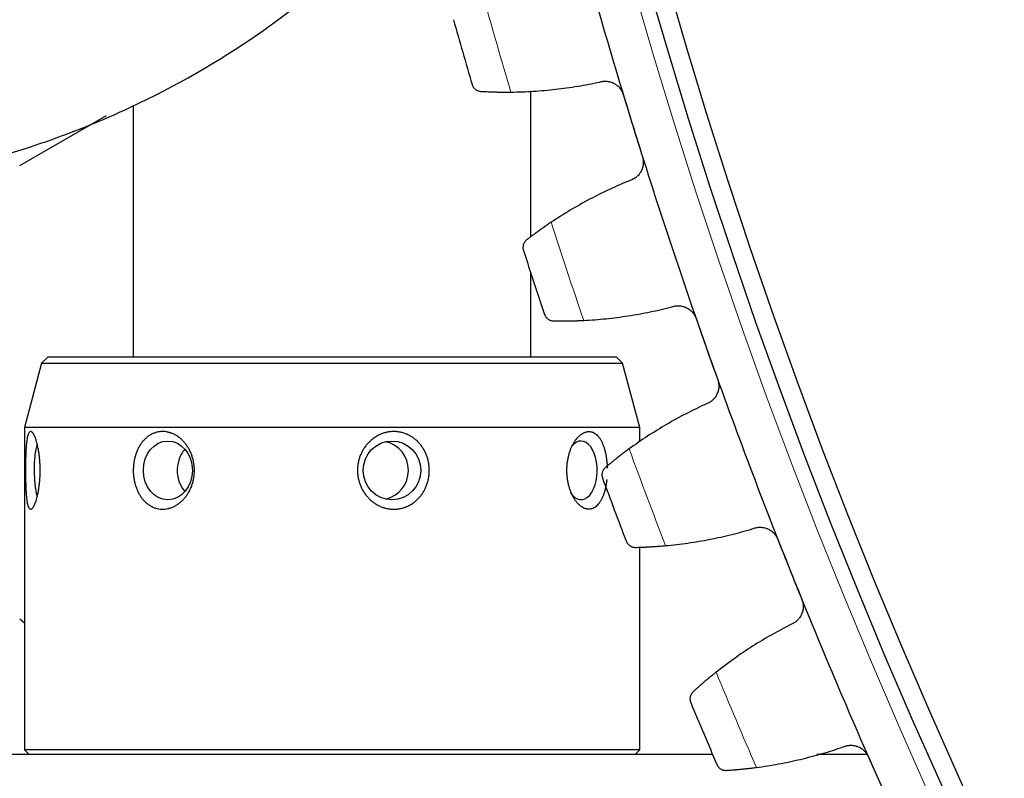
# Model space of a CAD drawing. Header units: inches. Extents: x 0 to 17820, y -10 to 12600.
# Tile 207 of 256: x 7459 to 7563, y 3196 to 3276. Entities that reach past the tile are written whole.
import ezdxf

# ---------------------------------------------------------------- set-up
doc = ezdxf.new("R2010")
doc.units = ezdxf.units.IN
doc.layers.add('1', color=7, linetype='Continuous', true_color=0xffffff)
doc.layers.add('254', color=7, linetype='Continuous', true_color=0xffffff)
doc.styles.add('latin_extended', font='simplex.shx')
doc.dimstyles.get("Standard").update_dxf_attribs({"dimtxt": 0.18, "dimasz": 0.18, "dimexe": 0.18, "dimexo": 0.0625, "dimgap": 0.09, "dimtad": 0, "dimtih": 1, "dimtoh": 1, "dimdec": 4, "dimzin": 0, "dimdsep": 46, "dimtxsty": 'Standard', "dimcen": 0.09, "dimadec": 0, "dimazin": 0, "dimtfac": 1, "dimtdec": 4, "dimtofl": 0, "dimtmove": 0, "dimatfit": 3, "dimfxl": 1, "dimtolj": 1, "dimtzin": 0, "dimarcsym": 0})

# ---------------------------------------------------------------- blocks, each defined once
blk = doc.blocks.new('_U13')
at = {"layer": '254', "color": 3, "linetype": 'Continuous', "lineweight": 13, "transparency": 16777216}
for p, q in [((8086.72, 3448.14), (7004.46, 3448.14)), ((7034.46, 3343.14), (7034.46, 3053.14)), ((7524.22, 2948.14), (7004.46, 2948.14))]:
    blk.add_line(p, q, dxfattribs=at)
at = {"layer": '254', "color": 3, "transparency": 16777216}
for points in [[(7051.96, 3343.14), (7016.96, 3343.14), (7034.46, 3448.14)], [(7016.96, 3053.14), (7051.96, 3053.14), (7034.46, 2948.14)]]:
    blk.add_solid(points, dxfattribs=at)
at = {"layer": 'Defpoints', "color": 0, "transparency": 16777216}
for p in [(8116.72, 3448.14), (7034.46, 2948.14), (7554.22, 2948.14)]:
    blk.add_point(p, dxfattribs=at)
at = {"layer": '254', "color": 2, "lineweight": 13, "transparency": 16777216, "insert": (6876.96, 3063.14), "char_height": 105, "attachment_point": 1, "rotation": 90, "style": 'latin_extended'}
blk.add_mtext('\\A1;500', dxfattribs=at)

msp = doc.modelspace()

# ---------------------------------------------------------------- linework, layer by layer
at = {"layer": '1', "color": 2, "linetype": 'Continuous', "lineweight": 25}
for p, q in [((7512.72, 3252.799), (7512.72, 3268.206)), ((7470.72, 3266.634), (7470.72, 3240.138)), ((7458.721, 3260.311), (7467.879, 3265.598)), ((7512.72, 3240.138), (7512.72, 3248.941)), ((7461.72, 3240.139), (7461.037, 3239.456)), ((7461.72, 3240.139), (7521.72, 3240.139)), ((7522.403, 3239.456), (7521.72, 3240.139)), ((7461.037, 3239.456), (7459.22, 3232.675)), ((7461.037, 3239.456), (7497.877, 3239.456)), ((7497.877, 3239.456), (7522.403, 3239.456)), ((7524.22, 3232.675), (7522.403, 3239.456)), ((7459.22, 3232.675), (7459.22, 3198.639)), ((7498.241, 3232.675), (7459.22, 3232.675)), ((7524.22, 3232.675), (7498.241, 3232.675)), ((7524.22, 3231.136), (7524.22, 3232.675)), ((7524.22, 3198.639), (7524.22, 3220.028)), ((7459.222, 3212.018), (7458.72, 3212.439)), ((7531.915, 3198.139), (7441.72, 3198.139)), ((7459.22, 3198.639), (7459.72, 3198.139)), ((7498.241, 3198.639), (7459.22, 3198.639)), ((7524.22, 3198.639), (7498.241, 3198.639)), ((7523.72, 3198.139), (7524.22, 3198.639)), ((7548.229, 3198.139), (7542.915, 3198.139))]:
    msp.add_line(p, q, dxfattribs=at)
at = {"layer": '1', "color": 110, "linetype": 'Continuous', "lineweight": 13}
msp.add_circle((8116.72, 3448.139), 616.6, dxfattribs=at)
at = {"layer": '1', "color": 2, "linetype": 'Continuous', "lineweight": 25}
for radius in [615, 613]:
    msp.add_circle((8116.72, 3448.139), radius, dxfattribs=at)
for radius, start, end in [(621, 194.904459, 197.197452), (636, 195.73003, 196.371881), (621, 197.197452, 199.490446), (636, 198.023024, 198.664874), (621, 199.490446, 201.783439), (636, 200.316017, 200.957868), (621, 201.783439, 204.076433), (636, 202.609011, 203.250862)]:
    msp.add_arc((8116.72, 3448.139), radius, start, end, dxfattribs=at)
at = {"layer": '1', "color": 110, "linetype": 'Continuous', "lineweight": 13}
for start, end in [(195.556595, 196.545316), (197.849588, 198.83831), (200.142582, 201.131303), (202.435576, 203.424297)]:
    msp.add_arc((8116.72, 3448.139), 632.294, start, end, dxfattribs=at)
at = {"layer": '1', "color": 2, "linetype": 'Continuous', "lineweight": 25}
for centre, major_axis, ratio, start_param, end_param in [((7460.861, 3228.139), (0, -3.1), 0.2006534, 3.6112717, 4.2324234), ((7477.949, 3228.139), (0, -3.1), 0.8346093, 3.9057243, 4.3596844), ((7496.736, 3228.139), (0, 3.1), 0.9796623, 3.3579698, 6.0667099), ((7518.01, 3228.139), (0, 3.1), 0.5508424, 2.4208543, 6.2831853), ((7518.01, 3228.139), (0, 3.1), 0.5508424, 0, 0.5773285), ((7460.861, 3228.139), (0, -3.1), 0.2006534, 4.2324234, 5.7963475), ((7477.949, 3228.139), (0, -3.1), 0.8346093, 4.3596844, 5.5190303)]:
    msp.add_ellipse(centre, major_axis=major_axis, ratio=ratio, start_param=start_param, end_param=end_param, dxfattribs=at)
for centre, major_axis, ratio in [((7474.369, 3228.139), (0, -3.1), 0.8346093), ((7498.041, 3228.139), (0, 3.1), 0.9796623)]:
    msp.add_ellipse(centre, major_axis=major_axis, ratio=ratio, dxfattribs=at)
for points, knots in [([(7426.72, 3257.139), (7435.077, 3257.089), (7449.91, 3258.758), (7469.23, 3265.27), (7482.941, 3273.149), (7493.762, 3281.671), (7499.973, 3288.137), (7503.265, 3292.133), (7503.504, 3292.427)], [0, 0, 0, 0, 0.2814267, 0.514966, 0.6931629, 0.8223273, 0.9869997, 1, 1, 1, 1]), ([(7506.508, 3268.869), (7506.509, 3268.868), (7506.509, 3268.867), (7506.51, 3268.864), (7506.51, 3268.862), (7506.512, 3268.858), (7506.514, 3268.85), (7506.521, 3268.83), (7506.535, 3268.791), (7506.548, 3268.758), (7506.578, 3268.693), (7506.6, 3268.652), (7506.677, 3268.531), (7506.741, 3268.458), (7506.853, 3268.361), (7506.894, 3268.331), (7506.96, 3268.29), (7506.982, 3268.277), (7507.029, 3268.252), (7507.054, 3268.241), (7507.128, 3268.209), (7507.181, 3268.192), (7507.292, 3268.165), (7507.35, 3268.157), (7507.41, 3268.153)], [0, 0, 0, 0, 0.0039063, 0.0039063, 0.0078125, 0.0078125, 0.015625, 0.03125, 0.0625, 0.125, 0.125, 0.25, 0.25, 0.5, 0.5, 0.625, 0.625, 0.6875, 0.6875, 0.75, 0.75, 0.875, 0.875, 1, 1, 1, 1]), ([(7519.983, 3269.138), (7520.106, 3269.175), (7520.232, 3269.2), (7520.422, 3269.219), (7520.486, 3269.222), (7520.582, 3269.223), (7520.614, 3269.222), (7520.679, 3269.219), (7520.711, 3269.217), (7520.872, 3269.202), (7520.998, 3269.178), (7521.183, 3269.123), (7521.244, 3269.102), (7521.335, 3269.066), (7521.365, 3269.053), (7521.424, 3269.025), (7521.453, 3269.011), (7521.597, 3268.936), (7521.706, 3268.865), (7521.834, 3268.763), (7521.859, 3268.742), (7521.908, 3268.698), (7521.932, 3268.675), (7522.003, 3268.606), (7522.048, 3268.558), (7522.174, 3268.407), (7522.249, 3268.299), (7522.328, 3268.153), (7522.344, 3268.123), (7522.373, 3268.063), (7522.386, 3268.032), (7522.425, 3267.94), (7522.448, 3267.878), (7522.468, 3267.814)], [0, 0, 0, 0, 0.125, 0.125, 0.1875, 0.1875, 0.21875, 0.21875, 0.25, 0.25, 0.375, 0.375, 0.4375, 0.4375, 0.46875, 0.46875, 0.5, 0.5, 0.625, 0.625, 0.65625, 0.65625, 0.6875, 0.6875, 0.75, 0.75, 0.875, 0.875, 0.90625, 0.90625, 0.9375, 0.9375, 1, 1, 1, 1]), ([(7507.41, 3268.153), (7507.499, 3268.148), (7507.594, 3268.143), (7507.798, 3268.132), (7508.014, 3268.122), (7508.255, 3268.112), (7508.413, 3268.106), (7508.445, 3268.105), (7508.51, 3268.103), (7508.543, 3268.101), (7508.643, 3268.098), (7508.71, 3268.096), (7508.916, 3268.09), (7509.056, 3268.087), (7509.346, 3268.081), (7509.495, 3268.079), (7509.724, 3268.077), (7509.801, 3268.077), (7509.919, 3268.076), (7509.958, 3268.076), (7510.038, 3268.076), (7510.078, 3268.076), (7510.278, 3268.076), (7510.441, 3268.077), (7510.606, 3268.079)], [0, 0, 0, 0, 0.125, 0.125, 0.25, 0.375, 0.375, 0.40625, 0.40625, 0.4375, 0.4375, 0.5, 0.5, 0.625, 0.625, 0.75, 0.75, 0.8125, 0.8125, 0.84375, 0.84375, 0.875, 0.875, 1, 1, 1, 1]), ([(7524.5, 3261.248), (7524.52, 3261.184), (7524.553, 3261.055), (7524.583, 3260.86), (7524.589, 3260.728), (7524.59, 3260.629), (7524.589, 3260.596), (7524.586, 3260.529), (7524.584, 3260.496), (7524.568, 3260.333), (7524.542, 3260.204), (7524.495, 3260.047), (7524.485, 3260.016), (7524.468, 3259.97), (7524.462, 3259.954), (7524.451, 3259.924), (7524.42, 3259.847), (7524.358, 3259.715), (7524.292, 3259.604), (7524.22, 3259.496), (7524.182, 3259.444), (7524.058, 3259.292), (7523.968, 3259.201), (7523.82, 3259.078), (7523.769, 3259.04), (7523.689, 3258.986), (7523.662, 3258.968), (7523.607, 3258.934), (7523.579, 3258.918), (7523.438, 3258.841), (7523.321, 3258.79), (7523.198, 3258.751)], [0, 0, 0, 0, 0.0625, 0.125, 0.1875, 0.1875, 0.21875, 0.21875, 0.25, 0.25, 0.375, 0.375, 0.40625, 0.40625, 0.421875, 0.421875, 0.4375, 0.5, 0.5625, 0.5625, 0.625, 0.625, 0.75, 0.75, 0.8125, 0.8125, 0.84375, 0.84375, 0.875, 0.875, 1, 1, 1, 1]), ([(7514.862, 3254.329), (7514.724, 3254.237), (7514.59, 3254.146), (7514.328, 3253.967), (7514.072, 3253.79), (7513.828, 3253.618), (7513.65, 3253.491), (7513.592, 3253.449), (7513.505, 3253.387), (7513.476, 3253.366), (7513.419, 3253.325), (7513.391, 3253.304), (7513.253, 3253.204), (7513.041, 3253.048), (7512.848, 3252.904), (7512.664, 3252.766), (7512.577, 3252.7), (7512.475, 3252.622), (7512.455, 3252.607), (7512.415, 3252.576), (7512.357, 3252.532), (7512.302, 3252.489), (7512.267, 3252.462)], [0, 0, 0, 0, 0.125, 0.125, 0.25, 0.375, 0.375, 0.4375, 0.4375, 0.46875, 0.46875, 0.5, 0.5, 0.625, 0.75, 0.75, 0.875, 0.875, 0.90625, 0.90625, 0.9375, 1, 1, 1, 1]), ([(7512.267, 3252.462), (7512.219, 3252.425), (7512.176, 3252.385), (7512.1, 3252.301), (7512.067, 3252.258), (7512.009, 3252.168), (7511.984, 3252.122), (7511.943, 3252.027), (7511.926, 3251.979), (7511.9, 3251.882), (7511.89, 3251.834), (7511.879, 3251.737), (7511.877, 3251.689), (7511.88, 3251.593), (7511.885, 3251.546), (7511.897, 3251.476), (7511.904, 3251.441), (7511.915, 3251.401), (7511.921, 3251.381), (7511.924, 3251.373), (7511.925, 3251.367), (7511.926, 3251.364), (7511.927, 3251.361)], [0, 0, 0, 0, 0.125, 0.125, 0.25, 0.25, 0.375, 0.375, 0.5, 0.5, 0.625, 0.625, 0.75, 0.75, 0.875, 0.875, 0.9375, 0.96875, 0.984375, 0.9921875, 0.9921875, 1, 1, 1, 1]), ([(7527.622, 3245.406), (7527.744, 3245.448), (7527.869, 3245.478), (7528.058, 3245.505), (7528.121, 3245.511), (7528.218, 3245.515), (7528.25, 3245.515), (7528.315, 3245.515), (7528.347, 3245.514), (7528.508, 3245.506), (7528.635, 3245.487), (7528.822, 3245.44), (7528.884, 3245.421), (7528.976, 3245.388), (7529.007, 3245.376), (7529.067, 3245.351), (7529.097, 3245.338), (7529.244, 3245.269), (7529.355, 3245.202), (7529.487, 3245.105), (7529.513, 3245.085), (7529.564, 3245.044), (7529.589, 3245.022), (7529.662, 3244.955), (7529.709, 3244.909), (7529.841, 3244.763), (7529.92, 3244.658), (7530.005, 3244.515), (7530.022, 3244.486), (7530.053, 3244.427), (7530.068, 3244.398), (7530.111, 3244.307), (7530.136, 3244.246), (7530.159, 3244.183)], [0, 0, 0, 0, 0.125, 0.125, 0.1875, 0.1875, 0.21875, 0.21875, 0.25, 0.25, 0.375, 0.375, 0.4375, 0.4375, 0.46875, 0.46875, 0.5, 0.5, 0.625, 0.625, 0.65625, 0.65625, 0.6875, 0.6875, 0.75, 0.75, 0.875, 0.875, 0.90625, 0.90625, 0.9375, 0.9375, 1, 1, 1, 1]), ([(7514.17, 3244.599), (7514.17, 3244.597), (7514.17, 3244.596), (7514.171, 3244.593), (7514.172, 3244.592), (7514.173, 3244.588), (7514.176, 3244.579), (7514.183, 3244.56), (7514.199, 3244.521), (7514.214, 3244.489), (7514.246, 3244.425), (7514.27, 3244.385), (7514.352, 3244.268), (7514.418, 3244.197), (7514.535, 3244.104), (7514.576, 3244.076), (7514.644, 3244.037), (7514.667, 3244.025), (7514.715, 3244.003), (7514.739, 3243.992), (7514.815, 3243.964), (7514.869, 3243.948), (7514.98, 3243.927), (7515.038, 3243.92), (7515.099, 3243.919)], [0, 0, 0, 0, 0.0039062, 0.0039062, 0.0078125, 0.0078125, 0.015625, 0.03125, 0.0625, 0.125, 0.125, 0.25, 0.25, 0.5, 0.5, 0.625, 0.625, 0.6875, 0.6875, 0.75, 0.75, 0.875, 0.875, 1, 1, 1, 1]), ([(7515.099, 3243.919), (7515.188, 3243.917), (7515.284, 3243.916), (7515.487, 3243.914), (7515.704, 3243.912), (7515.945, 3243.912), (7516.103, 3243.912), (7516.136, 3243.912), (7516.201, 3243.913), (7516.233, 3243.913), (7516.333, 3243.913), (7516.4, 3243.914), (7516.606, 3243.917), (7516.747, 3243.919), (7517.037, 3243.925), (7517.185, 3243.929), (7517.414, 3243.936), (7517.492, 3243.938), (7517.609, 3243.942), (7517.649, 3243.944), (7517.728, 3243.947), (7517.768, 3243.948), (7517.968, 3243.956), (7518.131, 3243.964), (7518.296, 3243.972)], [0, 0, 0, 0, 0.125, 0.125, 0.25, 0.375, 0.375, 0.40625, 0.40625, 0.4375, 0.4375, 0.5, 0.5, 0.625, 0.625, 0.75, 0.75, 0.8125, 0.8125, 0.84375, 0.84375, 0.875, 0.875, 1, 1, 1, 1]), ([(7532.452, 3237.703), (7532.474, 3237.64), (7532.512, 3237.513), (7532.55, 3237.319), (7532.562, 3237.188), (7532.566, 3237.088), (7532.567, 3237.055), (7532.566, 3236.988), (7532.565, 3236.955), (7532.556, 3236.791), (7532.536, 3236.662), (7532.495, 3236.503), (7532.486, 3236.472), (7532.471, 3236.425), (7532.466, 3236.409), (7532.455, 3236.378), (7532.428, 3236.3), (7532.371, 3236.166), (7532.309, 3236.052), (7532.242, 3235.942), (7532.206, 3235.888), (7532.088, 3235.731), (7532.002, 3235.637), (7531.859, 3235.508), (7531.81, 3235.468), (7531.732, 3235.41), (7531.706, 3235.391), (7531.652, 3235.356), (7531.625, 3235.338), (7531.487, 3235.255), (7531.371, 3235.2), (7531.25, 3235.156)], [0, 0, 0, 0, 0.0625, 0.125, 0.1875, 0.1875, 0.21875, 0.21875, 0.25, 0.25, 0.375, 0.375, 0.40625, 0.40625, 0.421875, 0.421875, 0.4375, 0.5, 0.5625, 0.5625, 0.625, 0.625, 0.75, 0.75, 0.8125, 0.8125, 0.84375, 0.84375, 0.875, 0.875, 1, 1, 1, 1]), ([(7460.152, 3224.254), (7460.122, 3224.209), (7460.064, 3224.135), (7460.007, 3224.087), (7459.952, 3224.053), (7459.925, 3224.043), (7459.891, 3224.039), (7459.885, 3224.039), (7459.871, 3224.039), (7459.852, 3224.041), (7459.833, 3224.047), (7459.796, 3224.063), (7459.748, 3224.099), (7459.704, 3224.162), (7459.672, 3224.22), (7459.662, 3224.241), (7459.642, 3224.286), (7459.632, 3224.311), (7459.604, 3224.387), (7459.569, 3224.502), (7459.537, 3224.64), (7459.519, 3224.733), (7459.516, 3224.752), (7459.508, 3224.791), (7459.505, 3224.811), (7459.495, 3224.872), (7459.488, 3224.913), (7459.469, 3225.041), (7459.458, 3225.13), (7459.437, 3225.318), (7459.427, 3225.416), (7459.414, 3225.57), (7459.409, 3225.622), (7459.403, 3225.703), (7459.401, 3225.73), (7459.397, 3225.784), (7459.388, 3225.921), (7459.38, 3226.062), (7459.368, 3226.293), (7459.358, 3226.529), (7459.35, 3226.775), (7459.346, 3226.933), (7459.345, 3226.964), (7459.344, 3227.028), (7459.341, 3227.123), (7459.34, 3227.218), (7459.336, 3227.41), (7459.333, 3227.666), (7459.331, 3227.926), (7459.331, 3228.122), (7459.331, 3228.187), (7459.331, 3228.285), (7459.332, 3228.318), (7459.332, 3228.384), (7459.333, 3228.548), (7459.335, 3228.839), (7459.34, 3229.093), (7459.346, 3229.344), (7459.349, 3229.469), (7459.354, 3229.623), (7459.355, 3229.653), (7459.357, 3229.715), (7459.358, 3229.745), (7459.362, 3229.836), (7459.364, 3229.896), (7459.372, 3230.073), (7459.384, 3230.303), (7459.399, 3230.52), (7459.415, 3230.731), (7459.424, 3230.833), (7459.437, 3230.956), (7459.439, 3230.981), (7459.444, 3231.029), (7459.452, 3231.1), (7459.461, 3231.169), (7459.478, 3231.302), (7459.491, 3231.386), (7459.518, 3231.543), (7459.533, 3231.616), (7459.556, 3231.719), (7459.565, 3231.752), (7459.577, 3231.799), (7459.582, 3231.814), (7459.59, 3231.844), (7459.613, 3231.917), (7459.655, 3232.03), (7459.697, 3232.105), (7459.741, 3232.166), (7459.764, 3232.19), (7459.795, 3232.212), (7459.801, 3232.216), (7459.813, 3232.223), (7459.832, 3232.232), (7459.851, 3232.237), (7459.89, 3232.241), (7459.943, 3232.234), (7459.998, 3232.198), (7460.041, 3232.161), (7460.056, 3232.147), (7460.085, 3232.115), (7460.099, 3232.097), (7460.143, 3232.04), (7460.201, 3231.951), (7460.259, 3231.836), (7460.296, 3231.757), (7460.303, 3231.741), (7460.318, 3231.708), (7460.325, 3231.69), (7460.347, 3231.638), (7460.361, 3231.602), (7460.404, 3231.49), (7460.431, 3231.411), (7460.485, 3231.242), (7460.512, 3231.152), (7460.55, 3231.011), (7460.563, 3230.962), (7460.581, 3230.888), (7460.587, 3230.863), (7460.599, 3230.812), (7460.629, 3230.685), (7460.657, 3230.552), (7460.699, 3230.334), (7460.718, 3230.221), (7460.745, 3230.048), (7460.758, 3229.96), (7460.771, 3229.87), (7460.779, 3229.81), (7460.782, 3229.779), (7460.801, 3229.627), (7460.815, 3229.504), (7460.838, 3229.254), (7460.858, 3229.002), (7460.871, 3228.745), (7460.878, 3228.55), (7460.88, 3228.485), (7460.882, 3228.354), (7460.883, 3228.288), (7460.884, 3228.092), (7460.882, 3227.831), (7460.873, 3227.574), (7460.859, 3227.317), (7460.851, 3227.189), (7460.838, 3227.03), (7460.836, 3226.999), (7460.83, 3226.935), (7460.821, 3226.841), (7460.812, 3226.748), (7460.791, 3226.564), (7460.761, 3226.324), (7460.724, 3226.094), (7460.695, 3225.926), (7460.679, 3225.843), (7460.663, 3225.761), (7460.652, 3225.707), (7460.647, 3225.68), (7460.618, 3225.547), (7460.571, 3225.343), (7460.52, 3225.157), (7460.468, 3224.979), (7460.441, 3224.895), (7460.399, 3224.776), (7460.385, 3224.738), (7460.363, 3224.682), (7460.356, 3224.664), (7460.342, 3224.628), (7460.306, 3224.54), (7460.269, 3224.462), (7460.21, 3224.349), (7460.181, 3224.298), (7460.152, 3224.254)], [0, 0, 0, 0, 0.015625, 0.03125, 0.03125, 0.046875, 0.046875, 0.0507812, 0.0507812, 0.0546875, 0.0625, 0.0625, 0.078125, 0.09375, 0.09375, 0.1015625, 0.1015625, 0.109375, 0.109375, 0.125, 0.140625, 0.140625, 0.1445312, 0.1445312, 0.1484375, 0.1484375, 0.15625, 0.15625, 0.171875, 0.171875, 0.1875, 0.1875, 0.1953125, 0.1953125, 0.1992187, 0.1992187, 0.203125, 0.21875, 0.21875, 0.234375, 0.25, 0.25, 0.2539062, 0.2539062, 0.2578125, 0.265625, 0.265625, 0.28125, 0.296875, 0.296875, 0.3046875, 0.3046875, 0.3085937, 0.3085937, 0.3125, 0.328125, 0.34375, 0.34375, 0.359375, 0.359375, 0.3632812, 0.3632812, 0.3671875, 0.3671875, 0.375, 0.375, 0.390625, 0.40625, 0.40625, 0.421875, 0.421875, 0.4257812, 0.4257812, 0.4296875, 0.4375, 0.4375, 0.453125, 0.453125, 0.46875, 0.46875, 0.4765625, 0.4765625, 0.4804687, 0.4804687, 0.484375, 0.5, 0.515625, 0.515625, 0.53125, 0.53125, 0.5351562, 0.5351562, 0.5390625, 0.546875, 0.546875, 0.5625, 0.578125, 0.578125, 0.5859375, 0.5859375, 0.59375, 0.59375, 0.609375, 0.625, 0.625, 0.6289062, 0.6289062, 0.6328125, 0.6328125, 0.640625, 0.640625, 0.65625, 0.65625, 0.671875, 0.671875, 0.6796875, 0.6796875, 0.6835937, 0.6835937, 0.6875, 0.703125, 0.703125, 0.71875, 0.71875, 0.7265625, 0.7304687, 0.7304687, 0.734375, 0.734375, 0.75, 0.75, 0.765625, 0.78125, 0.78125, 0.7890625, 0.7890625, 0.796875, 0.796875, 0.8125, 0.828125, 0.828125, 0.84375, 0.84375, 0.8476562, 0.8476562, 0.8515625, 0.859375, 0.859375, 0.875, 0.890625, 0.890625, 0.8984375, 0.9023437, 0.9023437, 0.90625, 0.90625, 0.921875, 0.9375, 0.9375, 0.953125, 0.953125, 0.9609375, 0.9609375, 0.9648437, 0.9648437, 0.96875, 0.984375, 0.984375, 1, 1, 1, 1]), ([(7473.727, 3224.041), (7473.617, 3224.045), (7473.509, 3224.056), (7473.296, 3224.092), (7473.086, 3224.141), (7472.882, 3224.217), (7472.757, 3224.274), (7472.732, 3224.285), (7472.682, 3224.309), (7472.608, 3224.347), (7472.536, 3224.388), (7472.395, 3224.473), (7472.212, 3224.6), (7472.041, 3224.748), (7471.918, 3224.869), (7471.877, 3224.91), (7471.798, 3224.996), (7471.76, 3225.039), (7471.648, 3225.174), (7471.506, 3225.362), (7471.38, 3225.566), (7471.291, 3225.726), (7471.263, 3225.78), (7471.221, 3225.863), (7471.207, 3225.891), (7471.181, 3225.947), (7471.116, 3226.088), (7471.058, 3226.232), (7470.974, 3226.468), (7470.899, 3226.709), (7470.841, 3226.959), (7470.804, 3227.151), (7470.793, 3227.215), (7470.773, 3227.343), (7470.764, 3227.407), (7470.74, 3227.6), (7470.719, 3227.858), (7470.715, 3228.118), (7470.718, 3228.314), (7470.721, 3228.379), (7470.726, 3228.478), (7470.728, 3228.51), (7470.733, 3228.576), (7470.746, 3228.739), (7470.782, 3229.028), (7470.832, 3229.279), (7470.891, 3229.528), (7470.925, 3229.65), (7470.973, 3229.801), (7470.983, 3229.832), (7471.003, 3229.892), (7471.014, 3229.922), (7471.046, 3230.011), (7471.068, 3230.07), (7471.139, 3230.243), (7471.241, 3230.467), (7471.359, 3230.677), (7471.486, 3230.88), (7471.554, 3230.978), (7471.644, 3231.097), (7471.662, 3231.12), (7471.699, 3231.166), (7471.755, 3231.234), (7471.812, 3231.299), (7471.93, 3231.425), (7472.012, 3231.503), (7472.183, 3231.65), (7472.271, 3231.719), (7472.409, 3231.813), (7472.456, 3231.843), (7472.528, 3231.885), (7472.552, 3231.899), (7472.6, 3231.926), (7472.722, 3231.992), (7472.946, 3232.09), (7473.153, 3232.152), (7473.311, 3232.188), (7473.39, 3232.204), (7473.471, 3232.215), (7473.525, 3232.222), (7473.552, 3232.225), (7473.688, 3232.238), (7473.797, 3232.241), (7474.015, 3232.234), (7474.232, 3232.212), (7474.45, 3232.163), (7474.585, 3232.124), (7474.612, 3232.115), (7474.666, 3232.098), (7474.747, 3232.07), (7474.826, 3232.039), (7474.983, 3231.972), (7475.189, 3231.871), (7475.386, 3231.745), (7475.531, 3231.641), (7475.579, 3231.604), (7475.673, 3231.53), (7475.719, 3231.491), (7475.854, 3231.371), (7476.027, 3231.202), (7476.185, 3231.014), (7476.28, 3230.891), (7476.299, 3230.866), (7476.336, 3230.816), (7476.354, 3230.79), (7476.408, 3230.712), (7476.443, 3230.66), (7476.543, 3230.5), (7476.606, 3230.391), (7476.722, 3230.166), (7476.775, 3230.051), (7476.848, 3229.873), (7476.883, 3229.783), (7476.915, 3229.692), (7476.936, 3229.63), (7476.946, 3229.599), (7476.995, 3229.445), (7477.028, 3229.32), (7477.085, 3229.067), (7477.132, 3228.813), (7477.158, 3228.554), (7477.168, 3228.391), (7477.169, 3228.358), (7477.172, 3228.292), (7477.173, 3228.259), (7477.174, 3228.161), (7477.174, 3228.095), (7477.17, 3227.899), (7477.153, 3227.639), (7477.116, 3227.383), (7477.068, 3227.129), (7477.039, 3227.002), (7476.996, 3226.845), (7476.987, 3226.814), (7476.968, 3226.752), (7476.94, 3226.659), (7476.908, 3226.567), (7476.842, 3226.387), (7476.744, 3226.151), (7476.628, 3225.927), (7476.533, 3225.764), (7476.484, 3225.683), (7476.432, 3225.604), (7476.397, 3225.551), (7476.38, 3225.525), (7476.289, 3225.397), (7476.137, 3225.201), (7475.972, 3225.024), (7475.799, 3224.856), (7475.709, 3224.777), (7475.592, 3224.684), (7475.568, 3224.666), (7475.52, 3224.63), (7475.496, 3224.613), (7475.423, 3224.561), (7475.374, 3224.528), (7475.226, 3224.434), (7475.024, 3224.321), (7474.815, 3224.233), (7474.656, 3224.177), (7474.575, 3224.151), (7474.494, 3224.129), (7474.439, 3224.115), (7474.412, 3224.108), (7474.275, 3224.078), (7474.166, 3224.061), (7474.001, 3224.045), (7473.946, 3224.042), (7473.837, 3224.039), (7473.782, 3224.039), (7473.727, 3224.041)], [0, 0, 0, 0, 0.015625, 0.015625, 0.03125, 0.046875, 0.046875, 0.0507813, 0.0507813, 0.0546875, 0.0625, 0.0625, 0.078125, 0.09375, 0.09375, 0.1015625, 0.1015625, 0.109375, 0.109375, 0.125, 0.140625, 0.140625, 0.1484375, 0.1484375, 0.1523438, 0.1523438, 0.15625, 0.171875, 0.171875, 0.1875, 0.203125, 0.203125, 0.2109375, 0.2109375, 0.21875, 0.21875, 0.234375, 0.25, 0.25, 0.2578125, 0.2578125, 0.2617188, 0.2617188, 0.265625, 0.28125, 0.296875, 0.296875, 0.3125, 0.3125, 0.3164063, 0.3164063, 0.3203125, 0.3203125, 0.328125, 0.328125, 0.34375, 0.359375, 0.359375, 0.375, 0.375, 0.3789063, 0.3789063, 0.3828125, 0.390625, 0.390625, 0.40625, 0.40625, 0.421875, 0.421875, 0.4296875, 0.4296875, 0.4335938, 0.4335938, 0.4375, 0.453125, 0.46875, 0.46875, 0.4765625, 0.4804688, 0.4804688, 0.484375, 0.484375, 0.5, 0.5, 0.515625, 0.53125, 0.53125, 0.5351563, 0.5351563, 0.5390625, 0.546875, 0.546875, 0.5625, 0.578125, 0.578125, 0.5859375, 0.5859375, 0.59375, 0.59375, 0.609375, 0.625, 0.625, 0.6289062, 0.6289062, 0.6328125, 0.6328125, 0.640625, 0.640625, 0.65625, 0.65625, 0.671875, 0.671875, 0.6796875, 0.6835937, 0.6835937, 0.6875, 0.6875, 0.703125, 0.703125, 0.71875, 0.734375, 0.734375, 0.7382812, 0.7382812, 0.7421875, 0.7421875, 0.75, 0.75, 0.765625, 0.78125, 0.78125, 0.796875, 0.796875, 0.8007812, 0.8007812, 0.8046875, 0.8125, 0.8125, 0.828125, 0.84375, 0.84375, 0.8515625, 0.8554687, 0.8554687, 0.859375, 0.859375, 0.875, 0.890625, 0.890625, 0.90625, 0.90625, 0.9101562, 0.9101562, 0.9140625, 0.9140625, 0.921875, 0.921875, 0.9375, 0.953125, 0.953125, 0.9609375, 0.9648437, 0.9648437, 0.96875, 0.96875, 0.984375, 0.984375, 0.9921875, 0.9921875, 1, 1, 1, 1]), ([(7495.352, 3225.455), (7495.269, 3225.556), (7495.191, 3225.661), (7495.047, 3225.878), (7494.912, 3226.101), (7494.799, 3226.336), (7494.695, 3226.578), (7494.65, 3226.701), (7494.57, 3226.949), (7494.502, 3227.2), (7494.457, 3227.456), (7494.432, 3227.65), (7494.425, 3227.715), (7494.417, 3227.814), (7494.415, 3227.846), (7494.411, 3227.912), (7494.403, 3228.076), (7494.405, 3228.369), (7494.43, 3228.627), (7494.468, 3228.884), (7494.492, 3229.012), (7494.538, 3229.203), (7494.554, 3229.267), (7494.591, 3229.393), (7494.61, 3229.455), (7494.673, 3229.641), (7494.767, 3229.883), (7494.883, 3230.114), (7494.978, 3230.285), (7495.028, 3230.369), (7495.081, 3230.451), (7495.117, 3230.506), (7495.135, 3230.533), (7495.229, 3230.668), (7495.387, 3230.876), (7495.563, 3231.065), (7495.747, 3231.246), (7495.844, 3231.332), (7495.996, 3231.454), (7496.048, 3231.493), (7496.127, 3231.551), (7496.154, 3231.57), (7496.208, 3231.607), (7496.343, 3231.697), (7496.594, 3231.843), (7496.828, 3231.948), (7497.068, 3232.041), (7497.191, 3232.082), (7497.347, 3232.124), (7497.379, 3232.132), (7497.442, 3232.147), (7497.536, 3232.169), (7497.631, 3232.186), (7497.82, 3232.216), (7497.947, 3232.229), (7498.202, 3232.241), (7498.329, 3232.24), (7498.49, 3232.231), (7498.522, 3232.228), (7498.586, 3232.222), (7498.618, 3232.219), (7498.713, 3232.208), (7498.777, 3232.198), (7498.965, 3232.166), (7499.212, 3232.108), (7499.452, 3232.025), (7499.6, 3231.964), (7499.629, 3231.951), (7499.688, 3231.925), (7499.717, 3231.912), (7499.804, 3231.871), (7499.861, 3231.842), (7500.029, 3231.75), (7500.137, 3231.684), (7500.346, 3231.54), (7500.447, 3231.462), (7500.593, 3231.338), (7500.641, 3231.295), (7500.711, 3231.229), (7500.734, 3231.207), (7500.78, 3231.161), (7500.893, 3231.047), (7500.997, 3230.926), (7501.156, 3230.725), (7501.23, 3230.621), (7501.335, 3230.459), (7501.385, 3230.376), (7501.433, 3230.291), (7501.464, 3230.235), (7501.479, 3230.206), (7501.554, 3230.061), (7501.609, 3229.944), (7501.706, 3229.705), (7501.793, 3229.461), (7501.859, 3229.21), (7501.893, 3229.05), (7501.899, 3229.018), (7501.911, 3228.954), (7501.917, 3228.921), (7501.934, 3228.824), (7501.943, 3228.759), (7501.967, 3228.565), (7501.988, 3228.306), (7501.986, 3228.046), (7501.973, 3227.786), (7501.961, 3227.656), (7501.939, 3227.493), (7501.934, 3227.461), (7501.924, 3227.396), (7501.907, 3227.299), (7501.888, 3227.204), (7501.845, 3227.014), (7501.776, 3226.764), (7501.686, 3226.522), (7501.611, 3226.343), (7501.584, 3226.284), (7501.528, 3226.167), (7501.499, 3226.109), (7501.407, 3225.937), (7501.274, 3225.716), (7501.123, 3225.51), (7500.963, 3225.312), (7500.878, 3225.217), (7500.765, 3225.103), (7500.743, 3225.08), (7500.696, 3225.035), (7500.673, 3225.013), (7500.602, 3224.948), (7500.553, 3224.906), (7500.406, 3224.784), (7500.202, 3224.632), (7499.985, 3224.503), (7499.816, 3224.414), (7499.731, 3224.372), (7499.643, 3224.333), (7499.584, 3224.308), (7499.555, 3224.296), (7499.405, 3224.237), (7499.164, 3224.156), (7498.916, 3224.103), (7498.665, 3224.063), (7498.539, 3224.05), (7498.346, 3224.04), (7498.281, 3224.039), (7498.153, 3224.04), (7498.089, 3224.042), (7497.897, 3224.054), (7497.643, 3224.084), (7497.393, 3224.141), (7497.237, 3224.185), (7497.206, 3224.194), (7497.145, 3224.214), (7497.114, 3224.224), (7497.021, 3224.256), (7496.961, 3224.278), (7496.781, 3224.351), (7496.547, 3224.46), (7496.325, 3224.593), (7496.163, 3224.702), (7496.11, 3224.739), (7496.031, 3224.798), (7496.005, 3224.818), (7495.954, 3224.858), (7495.827, 3224.961), (7495.706, 3225.071), (7495.569, 3225.209), (7495.524, 3225.257), (7495.436, 3225.354), (7495.394, 3225.404), (7495.352, 3225.455)], [0, 0, 0, 0, 0.015625, 0.015625, 0.03125, 0.046875, 0.046875, 0.0625, 0.0625, 0.078125, 0.09375, 0.09375, 0.1015625, 0.1015625, 0.1054688, 0.1054688, 0.109375, 0.125, 0.140625, 0.140625, 0.15625, 0.15625, 0.1640625, 0.1640625, 0.171875, 0.171875, 0.1875, 0.203125, 0.203125, 0.2109375, 0.2148438, 0.2148438, 0.21875, 0.21875, 0.234375, 0.25, 0.25, 0.265625, 0.265625, 0.2734375, 0.2734375, 0.2773437, 0.2773437, 0.28125, 0.296875, 0.3125, 0.3125, 0.328125, 0.328125, 0.3320312, 0.3320312, 0.3359375, 0.34375, 0.34375, 0.359375, 0.359375, 0.375, 0.375, 0.3789062, 0.3789062, 0.3828125, 0.3828125, 0.390625, 0.390625, 0.40625, 0.421875, 0.421875, 0.4257812, 0.4257812, 0.4296875, 0.4296875, 0.4375, 0.4375, 0.453125, 0.453125, 0.46875, 0.46875, 0.4765625, 0.4765625, 0.4804687, 0.4804687, 0.484375, 0.5, 0.5, 0.515625, 0.515625, 0.5234375, 0.5273437, 0.5273437, 0.53125, 0.53125, 0.546875, 0.546875, 0.5625, 0.578125, 0.578125, 0.5820312, 0.5820312, 0.5859375, 0.5859375, 0.59375, 0.59375, 0.609375, 0.625, 0.625, 0.640625, 0.640625, 0.6445312, 0.6445312, 0.6484375, 0.65625, 0.65625, 0.671875, 0.6875, 0.6875, 0.6953125, 0.6953125, 0.703125, 0.703125, 0.71875, 0.734375, 0.734375, 0.75, 0.75, 0.7539062, 0.7539062, 0.7578125, 0.7578125, 0.765625, 0.765625, 0.78125, 0.796875, 0.796875, 0.8046875, 0.8085937, 0.8085937, 0.8125, 0.8125, 0.828125, 0.84375, 0.84375, 0.859375, 0.859375, 0.8671875, 0.8671875, 0.875, 0.875, 0.890625, 0.90625, 0.90625, 0.9101562, 0.9101562, 0.9140625, 0.9140625, 0.921875, 0.921875, 0.9375, 0.953125, 0.953125, 0.9609375, 0.9609375, 0.9648438, 0.9648438, 0.96875, 0.984375, 0.984375, 0.9921875, 0.9921875, 1, 1, 1, 1]), ([(7517.49, 3224.87), (7517.427, 3224.953), (7517.367, 3225.04), (7517.252, 3225.222), (7517.142, 3225.413), (7517.043, 3225.621), (7516.984, 3225.756), (7516.972, 3225.784), (7516.95, 3225.838), (7516.916, 3225.921), (7516.885, 3226.006), (7516.825, 3226.176), (7516.751, 3226.409), (7516.691, 3226.652), (7516.651, 3226.838), (7516.638, 3226.9), (7516.615, 3227.027), (7516.604, 3227.09), (7516.575, 3227.281), (7516.544, 3227.537), (7516.521, 3227.925), (7516.52, 3228.186), (7516.524, 3228.35), (7516.525, 3228.383), (7516.528, 3228.449), (7516.533, 3228.547), (7516.54, 3228.644), (7516.557, 3228.838), (7516.586, 3229.093), (7516.631, 3229.344), (7516.67, 3229.53), (7516.69, 3229.622), (7516.713, 3229.714), (7516.729, 3229.775), (7516.737, 3229.805), (7516.779, 3229.956), (7516.852, 3230.19), (7516.937, 3230.411), (7517.028, 3230.626), (7517.077, 3230.731), (7517.155, 3230.882), (7517.182, 3230.931), (7517.237, 3231.029), (7517.265, 3231.076), (7517.351, 3231.214), (7517.469, 3231.389), (7517.596, 3231.543), (7517.726, 3231.686), (7517.794, 3231.753), (7517.88, 3231.829), (7517.898, 3231.844), (7517.932, 3231.873), (7517.985, 3231.915), (7518.038, 3231.954), (7518.144, 3232.026), (7518.215, 3232.067), (7518.359, 3232.138), (7518.432, 3232.166), (7518.523, 3232.193), (7518.541, 3232.198), (7518.578, 3232.208), (7518.596, 3232.212), (7518.652, 3232.223), (7518.688, 3232.229), (7518.797, 3232.241), (7518.941, 3232.242), (7519.081, 3232.216), (7519.184, 3232.186), (7519.219, 3232.174), (7519.27, 3232.154), (7519.287, 3232.146), (7519.321, 3232.131), (7519.405, 3232.091), (7519.486, 3232.04), (7519.611, 3231.947), (7519.672, 3231.894), (7519.76, 3231.805), (7519.789, 3231.774), (7519.847, 3231.708), (7519.875, 3231.674), (7519.957, 3231.567), (7520.01, 3231.491), (7520.109, 3231.328), (7520.156, 3231.242), (7520.224, 3231.106), (7520.246, 3231.059), (7520.288, 3230.963), (7520.309, 3230.914), (7520.369, 3230.763), (7520.407, 3230.659), (7520.476, 3230.445), (7520.54, 3230.224), (7520.594, 3229.991), (7520.624, 3229.841), (7520.63, 3229.811), (7520.641, 3229.75), (7520.647, 3229.719), (7520.663, 3229.628), (7520.673, 3229.566), (7520.702, 3229.38), (7520.734, 3229.13), (7520.756, 3228.875), (7520.768, 3228.681), (7520.773, 3228.584), (7520.777, 3228.486), (7520.779, 3228.43), (7520.779, 3228.407), (7520.78, 3228.384)], [0, 0, 0, 0, 0.0244349, 0.0244349, 0.0488699, 0.0733048, 0.0733048, 0.0794136, 0.0794136, 0.0855223, 0.0977398, 0.0977398, 0.1221747, 0.1466097, 0.1466097, 0.1588271, 0.1588271, 0.1710446, 0.1710446, 0.1954795, 0.2199145, 0.2443494, 0.2443494, 0.2504582, 0.2504582, 0.2565669, 0.2687844, 0.2687844, 0.2932193, 0.3176542, 0.3176542, 0.3298717, 0.3359805, 0.3359805, 0.3420892, 0.3420892, 0.3665241, 0.3909591, 0.3909591, 0.415394, 0.415394, 0.4276115, 0.4276115, 0.439829, 0.439829, 0.4642639, 0.4886988, 0.4886988, 0.5131338, 0.5131338, 0.5192425, 0.5192425, 0.5253513, 0.5375687, 0.5375687, 0.5620037, 0.5620037, 0.5864386, 0.5864386, 0.5925473, 0.5925473, 0.5986561, 0.5986561, 0.6108735, 0.6108735, 0.6353085, 0.6597434, 0.6597434, 0.6719609, 0.6719609, 0.6780696, 0.6780696, 0.6841784, 0.7086133, 0.7086133, 0.7330483, 0.7330483, 0.7452657, 0.7452657, 0.7574832, 0.7574832, 0.7819181, 0.7819181, 0.8063531, 0.8063531, 0.8185706, 0.8185706, 0.830788, 0.830788, 0.855223, 0.855223, 0.8796579, 0.9040929, 0.9040929, 0.9102016, 0.9102016, 0.9163103, 0.9163103, 0.9285278, 0.9285278, 0.9529627, 0.9773977, 0.9773977, 0.9896151, 0.9957239, 0.9957239, 1, 1, 1, 1]), ([(7523.098, 3230.404), (7522.964, 3230.307), (7522.834, 3230.211), (7522.579, 3230.021), (7522.331, 3229.834), (7522.094, 3229.652), (7521.921, 3229.518), (7521.864, 3229.474), (7521.78, 3229.408), (7521.752, 3229.386), (7521.697, 3229.343), (7521.67, 3229.322), (7521.535, 3229.215), (7521.33, 3229.051), (7521.143, 3228.9), (7520.965, 3228.754), (7520.881, 3228.685), (7520.781, 3228.603), (7520.762, 3228.587), (7520.723, 3228.555), (7520.667, 3228.508), (7520.614, 3228.463), (7520.58, 3228.435)], [0, 0, 0, 0, 0.125, 0.125, 0.25, 0.375, 0.375, 0.4375, 0.4375, 0.46875, 0.46875, 0.5, 0.5, 0.625, 0.75, 0.75, 0.875, 0.875, 0.90625, 0.90625, 0.9375, 1, 1, 1, 1]), ([(7520.58, 3228.435), (7520.533, 3228.396), (7520.492, 3228.354), (7520.42, 3228.268), (7520.388, 3228.223), (7520.334, 3228.131), (7520.311, 3228.083), (7520.273, 3227.988), (7520.258, 3227.939), (7520.236, 3227.841), (7520.229, 3227.792), (7520.221, 3227.695), (7520.221, 3227.647), (7520.228, 3227.551), (7520.235, 3227.504), (7520.25, 3227.435), (7520.258, 3227.4), (7520.271, 3227.361), (7520.277, 3227.341), (7520.28, 3227.332), (7520.282, 3227.327), (7520.283, 3227.324), (7520.284, 3227.321)], [0, 0, 0, 0, 0.125, 0.125, 0.25, 0.25, 0.375, 0.375, 0.5, 0.5, 0.625, 0.625, 0.75, 0.75, 0.875, 0.875, 0.9375, 0.96875, 0.984375, 0.9921875, 0.9921875, 1, 1, 1, 1]), ([(7520.733, 3227.165), (7520.727, 3227.11), (7520.721, 3227.055), (7520.71, 3226.968), (7520.706, 3226.936), (7520.697, 3226.874), (7520.675, 3226.717), (7520.628, 3226.443), (7520.576, 3226.21), (7520.518, 3225.982), (7520.487, 3225.87), (7520.444, 3225.735), (7520.435, 3225.708), (7520.417, 3225.654), (7520.408, 3225.627), (7520.381, 3225.549), (7520.362, 3225.497), (7520.302, 3225.346), (7520.219, 3225.154), (7520.126, 3224.98), (7520.052, 3224.856), (7520.014, 3224.796), (7519.975, 3224.739), (7519.948, 3224.701), (7519.935, 3224.683), (7519.866, 3224.592), (7519.754, 3224.459), (7519.633, 3224.35), (7519.509, 3224.254), (7519.445, 3224.212), (7519.362, 3224.168), (7519.345, 3224.159), (7519.312, 3224.143), (7519.295, 3224.135), (7519.244, 3224.114), (7519.21, 3224.101), (7519.106, 3224.069), (7518.967, 3224.039), (7518.823, 3224.037), (7518.715, 3224.046), (7518.678, 3224.051), (7518.623, 3224.061), (7518.605, 3224.065), (7518.568, 3224.073), (7518.55, 3224.078), (7518.458, 3224.103), (7518.386, 3224.13), (7518.241, 3224.197), (7518.169, 3224.237), (7518.063, 3224.307), (7518.027, 3224.332), (7517.956, 3224.386), (7517.921, 3224.414), (7517.817, 3224.504), (7517.749, 3224.569), (7517.65, 3224.676), (7517.617, 3224.713), (7517.553, 3224.79), (7517.521, 3224.829), (7517.49, 3224.87)], [0, 0, 0, 0, 0.0217718, 0.0217718, 0.0343132, 0.0343132, 0.0468546, 0.0970202, 0.1471857, 0.1471857, 0.1973513, 0.1973513, 0.2098926, 0.2098926, 0.222434, 0.222434, 0.2475168, 0.2475168, 0.2976824, 0.3478479, 0.3478479, 0.3729307, 0.3854721, 0.3854721, 0.3980134, 0.3980134, 0.448179, 0.4983445, 0.4983445, 0.5485101, 0.5485101, 0.5610515, 0.5610515, 0.5735929, 0.5735929, 0.5986756, 0.5986756, 0.6488412, 0.6990067, 0.6990067, 0.7240895, 0.7240895, 0.7366309, 0.7366309, 0.7491723, 0.7491723, 0.7993378, 0.7993378, 0.8495034, 0.8495034, 0.8745861, 0.8745861, 0.8996689, 0.8996689, 0.9498345, 0.9498345, 0.9749172, 0.9749172, 1, 1, 1, 1]), ([(7536.205, 3221.999), (7536.326, 3222.046), (7536.448, 3222.081), (7536.637, 3222.115), (7536.7, 3222.123), (7536.796, 3222.131), (7536.828, 3222.133), (7536.893, 3222.135), (7536.925, 3222.136), (7537.086, 3222.134), (7537.214, 3222.12), (7537.403, 3222.08), (7537.465, 3222.064), (7537.559, 3222.035), (7537.59, 3222.024), (7537.651, 3222.002), (7537.681, 3221.99), (7537.831, 3221.927), (7537.945, 3221.865), (7538.08, 3221.773), (7538.107, 3221.754), (7538.16, 3221.714), (7538.186, 3221.694), (7538.262, 3221.63), (7538.31, 3221.586), (7538.448, 3221.445), (7538.531, 3221.343), (7538.622, 3221.204), (7538.64, 3221.176), (7538.674, 3221.118), (7538.69, 3221.089), (7538.736, 3221), (7538.764, 3220.94), (7538.788, 3220.878)], [0, 0, 0, 0, 0.125, 0.125, 0.1875, 0.1875, 0.21875, 0.21875, 0.25, 0.25, 0.375, 0.375, 0.4375, 0.4375, 0.46875, 0.46875, 0.5, 0.5, 0.625, 0.625, 0.65625, 0.65625, 0.6875, 0.6875, 0.75, 0.75, 0.875, 0.875, 0.90625, 0.90625, 0.9375, 0.9375, 1, 1, 1, 1]), ([(7522.796, 3220.654), (7522.796, 3220.653), (7522.797, 3220.651), (7522.798, 3220.648), (7522.798, 3220.647), (7522.8, 3220.643), (7522.803, 3220.635), (7522.811, 3220.615), (7522.828, 3220.577), (7522.844, 3220.546), (7522.879, 3220.484), (7522.905, 3220.444), (7522.991, 3220.33), (7523.06, 3220.262), (7523.18, 3220.174), (7523.223, 3220.148), (7523.292, 3220.112), (7523.315, 3220.101), (7523.364, 3220.08), (7523.389, 3220.071), (7523.466, 3220.045), (7523.52, 3220.032), (7523.632, 3220.015), (7523.691, 3220.01), (7523.752, 3220.012)], [0, 0, 0, 0, 0.0039063, 0.0039063, 0.0078125, 0.0078125, 0.015625, 0.03125, 0.0625, 0.125, 0.125, 0.25, 0.25, 0.5, 0.5, 0.625, 0.625, 0.6875, 0.6875, 0.75, 0.75, 0.875, 0.875, 1, 1, 1, 1]), ([(7523.752, 3220.012), (7523.841, 3220.014), (7523.936, 3220.016), (7524.14, 3220.022), (7524.356, 3220.029), (7524.597, 3220.038), (7524.755, 3220.045), (7524.787, 3220.047), (7524.852, 3220.049), (7524.885, 3220.051), (7524.985, 3220.056), (7525.052, 3220.059), (7525.257, 3220.07), (7525.398, 3220.078), (7525.687, 3220.095), (7525.836, 3220.105), (7526.064, 3220.121), (7526.141, 3220.127), (7526.259, 3220.136), (7526.298, 3220.139), (7526.377, 3220.145), (7526.417, 3220.148), (7526.617, 3220.164), (7526.779, 3220.178), (7526.944, 3220.193)], [0, 0, 0, 0, 0.125, 0.125, 0.25, 0.375, 0.375, 0.40625, 0.40625, 0.4375, 0.4375, 0.5, 0.5, 0.625, 0.625, 0.75, 0.75, 0.8125, 0.8125, 0.84375, 0.84375, 0.875, 0.875, 1, 1, 1, 1]), ([(7541.339, 3214.495), (7541.364, 3214.433), (7541.407, 3214.308), (7541.452, 3214.115), (7541.47, 3213.984), (7541.478, 3213.885), (7541.48, 3213.852), (7541.482, 3213.786), (7541.482, 3213.753), (7541.48, 3213.588), (7541.465, 3213.458), (7541.43, 3213.298), (7541.422, 3213.266), (7541.409, 3213.219), (7541.405, 3213.203), (7541.396, 3213.171), (7541.371, 3213.093), (7541.32, 3212.956), (7541.263, 3212.84), (7541.2, 3212.727), (7541.166, 3212.672), (7541.055, 3212.511), (7540.972, 3212.413), (7540.835, 3212.278), (7540.787, 3212.236), (7540.712, 3212.175), (7540.686, 3212.156), (7540.634, 3212.118), (7540.607, 3212.099), (7540.473, 3212.011), (7540.36, 3211.951), (7540.24, 3211.902)], [0, 0, 0, 0, 0.0625, 0.125, 0.1875, 0.1875, 0.21875, 0.21875, 0.25, 0.25, 0.375, 0.375, 0.40625, 0.40625, 0.421875, 0.421875, 0.4375, 0.5, 0.5625, 0.5625, 0.625, 0.625, 0.75, 0.75, 0.8125, 0.8125, 0.84375, 0.84375, 0.875, 0.875, 1, 1, 1, 1]), ([(7532.285, 3206.828), (7532.155, 3206.725), (7532.029, 3206.624), (7531.782, 3206.424), (7531.541, 3206.228), (7531.312, 3206.037), (7531.144, 3205.896), (7531.089, 3205.849), (7531.008, 3205.78), (7530.981, 3205.757), (7530.927, 3205.711), (7530.901, 3205.689), (7530.771, 3205.577), (7530.572, 3205.405), (7530.391, 3205.246), (7530.219, 3205.094), (7530.138, 3205.022), (7530.042, 3204.935), (7530.023, 3204.918), (7529.986, 3204.885), (7529.932, 3204.836), (7529.88, 3204.789), (7529.847, 3204.759)], [0, 0, 0, 0, 0.125, 0.125, 0.25, 0.375, 0.375, 0.4375, 0.4375, 0.46875, 0.46875, 0.5, 0.5, 0.625, 0.75, 0.75, 0.875, 0.875, 0.90625, 0.90625, 0.9375, 1, 1, 1, 1]), ([(7529.847, 3204.759), (7529.802, 3204.718), (7529.763, 3204.675), (7529.694, 3204.586), (7529.664, 3204.54), (7529.614, 3204.446), (7529.593, 3204.397), (7529.559, 3204.3), (7529.546, 3204.251), (7529.528, 3204.152), (7529.522, 3204.103), (7529.519, 3204.006), (7529.521, 3203.958), (7529.531, 3203.863), (7529.54, 3203.816), (7529.558, 3203.747), (7529.568, 3203.713), (7529.582, 3203.674), (7529.589, 3203.654), (7529.592, 3203.646), (7529.595, 3203.64), (7529.596, 3203.638), (7529.597, 3203.635)], [0, 0, 0, 0, 0.125, 0.125, 0.25, 0.25, 0.375, 0.375, 0.5, 0.5, 0.625, 0.625, 0.75, 0.75, 0.875, 0.875, 0.9375, 0.96875, 0.984375, 0.9921875, 0.9921875, 1, 1, 1, 1]), ([(7545.718, 3198.954), (7545.836, 3199.006), (7545.958, 3199.045), (7546.144, 3199.087), (7546.207, 3199.098), (7546.303, 3199.11), (7546.335, 3199.113), (7546.399, 3199.118), (7546.432, 3199.119), (7546.593, 3199.124), (7546.721, 3199.115), (7546.911, 3199.083), (7546.974, 3199.069), (7547.069, 3199.044), (7547.1, 3199.035), (7547.162, 3199.015), (7547.193, 3199.004), (7547.345, 3198.947), (7547.461, 3198.889), (7547.6, 3198.803), (7547.628, 3198.785), (7547.682, 3198.748), (7547.709, 3198.728), (7547.788, 3198.668), (7547.838, 3198.625), (7547.981, 3198.491), (7548.068, 3198.392), (7548.165, 3198.256), (7548.183, 3198.229), (7548.219, 3198.173), (7548.237, 3198.144), (7548.286, 3198.057), (7548.317, 3197.998), (7548.344, 3197.937)], [0, 0, 0, 0, 0.125, 0.125, 0.1875, 0.1875, 0.21875, 0.21875, 0.25, 0.25, 0.375, 0.375, 0.4375, 0.4375, 0.46875, 0.46875, 0.5, 0.5, 0.625, 0.625, 0.65625, 0.65625, 0.6875, 0.6875, 0.75, 0.75, 0.875, 0.875, 0.90625, 0.90625, 0.9375, 0.9375, 1, 1, 1, 1]), ([(7532.373, 3197.073), (7532.373, 3197.072), (7532.374, 3197.071), (7532.375, 3197.068), (7532.376, 3197.067), (7532.377, 3197.063), (7532.381, 3197.054), (7532.39, 3197.035), (7532.408, 3196.998), (7532.449, 3196.926), (7532.49, 3196.868), (7532.581, 3196.758), (7532.653, 3196.692), (7532.776, 3196.61), (7532.82, 3196.585), (7532.89, 3196.552), (7532.914, 3196.542), (7532.964, 3196.523), (7532.989, 3196.514), (7533.067, 3196.492), (7533.122, 3196.481), (7533.235, 3196.468), (7533.293, 3196.466), (7533.354, 3196.47)], [0, 0, 0, 0, 0.0039062, 0.0039062, 0.0078125, 0.0078125, 0.015625, 0.03125, 0.0625, 0.125, 0.25, 0.25, 0.5, 0.5, 0.625, 0.625, 0.6875, 0.6875, 0.75, 0.75, 0.875, 0.875, 1, 1, 1, 1]), ([(7533.354, 3196.47), (7533.443, 3196.476), (7533.538, 3196.482), (7533.741, 3196.496), (7533.957, 3196.511), (7534.197, 3196.53), (7534.355, 3196.543), (7534.387, 3196.546), (7534.452, 3196.552), (7534.485, 3196.555), (7534.584, 3196.563), (7534.651, 3196.569), (7534.856, 3196.588), (7534.996, 3196.602), (7535.284, 3196.631), (7535.432, 3196.647), (7535.66, 3196.672), (7535.737, 3196.681), (7535.854, 3196.694), (7535.893, 3196.699), (7535.972, 3196.708), (7536.011, 3196.713), (7536.21, 3196.737), (7536.372, 3196.757), (7536.536, 3196.779)], [0, 0, 0, 0, 0.125, 0.125, 0.25, 0.375, 0.375, 0.40625, 0.40625, 0.4375, 0.4375, 0.5, 0.5, 0.625, 0.625, 0.75, 0.75, 0.8125, 0.8125, 0.84375, 0.84375, 0.875, 0.875, 1, 1, 1, 1])]:
    msp.add_open_spline(points, degree=3, knots=knots, dxfattribs=at)
for points in [[(7510.606, 3268.079), (7511.398, 3268.087), (7512.975, 3268.145), (7515.327, 3268.351), (7517.663, 3268.675), (7519.211, 3268.971), (7519.983, 3269.138)], [(7522.468, 3267.814), (7522.807, 3266.72), (7523.145, 3265.625), (7523.484, 3264.531)], [(7523.484, 3264.531), (7523.823, 3263.437), (7524.162, 3262.342), (7524.5, 3261.248)], [(7523.198, 3258.751), (7522.466, 3258.454), (7521.022, 3257.823), (7518.911, 3256.771), (7516.854, 3255.612), (7515.52, 3254.769), (7514.862, 3254.329)], [(7518.296, 3243.972), (7519.086, 3244.013), (7520.66, 3244.134), (7523.001, 3244.433), (7525.323, 3244.851), (7526.858, 3245.208), (7527.622, 3245.406)], [(7530.159, 3244.183), (7530.541, 3243.103), (7530.923, 3242.023), (7531.305, 3240.943)], [(7531.305, 3240.943), (7531.687, 3239.863), (7532.07, 3238.783), (7532.452, 3237.703)], [(7531.25, 3235.156), (7530.531, 3234.83), (7529.114, 3234.142), (7527.046, 3233.006), (7525.037, 3231.766), (7523.738, 3230.87), (7523.098, 3230.404)], [(7526.944, 3220.193), (7527.732, 3220.265), (7529.3, 3220.449), (7531.627, 3220.842), (7533.93, 3221.352), (7535.45, 3221.77), (7536.205, 3221.999)], [(7538.788, 3220.878), (7539.214, 3219.814), (7539.639, 3218.75), (7540.064, 3217.686)], [(7540.064, 3217.686), (7540.489, 3216.623), (7540.914, 3215.559), (7541.339, 3214.495)], [(7540.24, 3211.902), (7539.535, 3211.547), (7538.146, 3210.803), (7536.126, 3209.585), (7534.168, 3208.266), (7532.905, 3207.319), (7532.285, 3206.828)], [(7536.536, 3196.779), (7537.32, 3196.882), (7538.88, 3197.129), (7541.19, 3197.615), (7543.471, 3198.216), (7544.972, 3198.695), (7545.718, 3198.954)], [(7548.344, 3197.937), (7548.811, 3196.891), (7549.279, 3195.845), (7549.746, 3194.799)]]:
    msp.add_open_spline(points, degree=3, dxfattribs=at)

# ---------------------------------------------------------------- dimensions: what is measured, and where the dimension line sits
at = {"layer": '254', "color": 2, "linetype": 'Continuous', "lineweight": 13}
dim = msp.add_linear_dim(base=(7034.463, 2948.139), p1=(8116.72, 3448.139), p2=(7554.22, 2948.139), angle=90, dimstyle='Standard', override={"dimscale": 30, "dimtxt": 3.5, "dimasz": 3.5, "dimexe": 1, "dimexo": 1, "dimgap": 1.75, "dimtad": 1, "dimtih": 0, "dimtoh": 0, "dimdec": 0, "dimlfac": 1, "dimzin": 8, "dimdsep": 46, "dimlunit": 2, "dimtxsty": 'latin_extended', "dimsah": 1, "dimse1": 0, "dimse2": 0, "dimsd1": 0, "dimsd2": 0, "dimclrd": 3, "dimclre": 3, "dimclrt": 2, "dimtol": 0, "dimtm": -0.1, "dimtfac": 0.714286, "dimtdec": 3, "dimtofl": 1, "dimtmove": 0, "dimtzin": 8, "dimlwd": 13, "dimlwe": 13}, dxfattribs=at)
dim.commit()
dim.dimension.update_dxf_attribs({"geometry": '_U13', "text_midpoint": (7034.463, 3198.139), "dimtype": 160})

doc.saveas('drawing.dxf')
